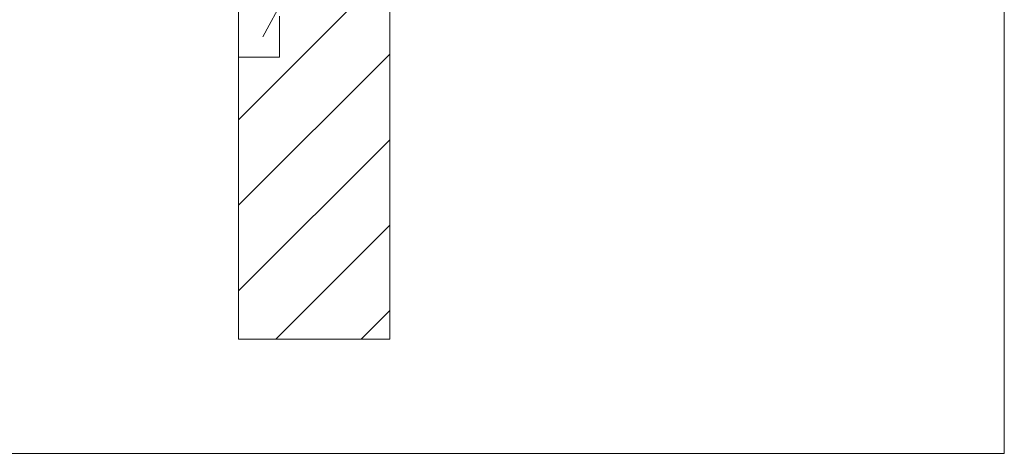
# Model space of a CAD drawing. Extents: x -620 to 300, y 62 to 1112.
# Tile 107 of 256: x 168 to 184, y 677 to 684. Entities that reach past the tile are written whole.
import ezdxf
from ezdxf.lldxf.tags import DXFTag

# ---------------------------------------------------------------- set-up
doc = ezdxf.new("R2010")
doc.units = 0
doc.layers.get('0').update_dxf_attribs({"lineweight": 13})
doc.layers.add('E_Betonbaudose', color=1, linetype='Continuous', lineweight=13, true_color=0xff0000)
doc.layers.add('E_Detail_Wandschraffur', color=7, linetype='Continuous', lineweight=5, true_color=0xc0c0c0)
doc.layers.add('E_Detail_Linie_Text_Bem', color=7, linetype='Continuous', lineweight=13)
tags = doc.linetypes.add('fein_strichliert', pattern=[4, 1, -2, 1]).pattern_tags.tags
tags[8:9] = [DXFTag(74, 4), DXFTag(75, 0), DXFTag(340, '0'), DXFTag(46, 0.0), DXFTag(50, 0.0), DXFTag(44, 0.0), DXFTag(45, 0.0)]
tags[6:7] = [DXFTag(74, 4), DXFTag(75, 0), DXFTag(340, '0'), DXFTag(46, 0.0), DXFTag(50, 0.0), DXFTag(44, 0.0), DXFTag(45, 0.0)]
tags[4:5] = [DXFTag(74, 4), DXFTag(75, 0), DXFTag(340, '0'), DXFTag(46, 0.0), DXFTag(50, 0.0), DXFTag(44, 0.0), DXFTag(45, 0.0)]
tags = doc.linetypes.add('fein_strichliert-A06G9SFU8I', pattern=[4, 1, -2, 1]).pattern_tags.tags
tags[8:9] = [DXFTag(74, 4), DXFTag(75, 0), DXFTag(340, '0'), DXFTag(46, 0.0), DXFTag(50, 0.0), DXFTag(44, 0.0), DXFTag(45, 0.0)]
tags[6:7] = [DXFTag(74, 4), DXFTag(75, 0), DXFTag(340, '0'), DXFTag(46, 0.0), DXFTag(50, 0.0), DXFTag(44, 0.0), DXFTag(45, 0.0)]
tags[4:5] = [DXFTag(74, 4), DXFTag(75, 0), DXFTag(340, '0'), DXFTag(46, 0.0), DXFTag(50, 0.0), DXFTag(44, 0.0), DXFTag(45, 0.0)]

# ---------------------------------------------------------------- blocks, each defined once
blk = doc.blocks.new('Referenz-A06G9SFX8I')
at = {"layer": 'E_Betonbaudose', "linetype": 'Continuous', "ltscale": 0.13}
for p, q in [((171.347, 683.539), (171.347, 684.219)), ((172.027, 684.219), (172.027, 683.539)), ((172.027, 683.539), (171.347, 683.539))]:
    blk.add_line(p, q, dxfattribs=at)
at = {"layer": 'E_Detail_Linie_Text_Bem', "linetype": 'fein_strichliert-A06G9SFU8I', "ltscale": 0.65}
for p, q in [((184, 676.989), (184, 738.306)), ((121.231, 676.989), (180.974, 676.989)), ((180.974, 676.989), (184, 676.989))]:
    blk.add_line(p, q, dxfattribs=at)
at = {"layer": 'E_Detail_Linie_Text_Bem', "linetype": 'Continuous', "ltscale": 0.13}
for p, q in [((173.847, 718.879), (173.847, 678.879)), ((171.347, 678.879), (171.347, 706.879)), ((173.847, 678.879), (171.347, 678.879))]:
    blk.add_line(p, q, dxfattribs=at)
at = {"layer": 'E_Detail_Linie_Text_Bem', "color": 0, "linetype": 'Continuous', "ltscale": 0.13}
blk.add_line((171.753, 683.879), (175.218, 690.376), dxfattribs=at)
at = {"layer": 'E_Detail_Wandschraffur', "linetype": 'fein_strichliert', "ltscale": 0.13}
for p, q in [((171.347, 682.506), (173.847, 685.006)), ((171.347, 679.677), (173.847, 682.177)), ((173.377, 678.879), (173.847, 679.349))]:
    blk.add_line(p, q, dxfattribs=at)
at = {"layer": 'E_Detail_Wandschraffur', "linetype": 'ByBlock', "ltscale": 0.13}
for p, q in [((171.347, 681.091), (173.847, 683.591)), ((171.963, 678.879), (173.847, 680.763))]:
    blk.add_line(p, q, dxfattribs=at)

msp = doc.modelspace()

# ---------------------------------------------------------------- block references
at = {"color": 8, "lineweight": 25, "ltscale": 0.25, "true_color": 0x808080}
msp.add_blockref('Referenz-A06G9SFX8I', (0, 0), dxfattribs=at)

doc.saveas('drawing.dxf')
